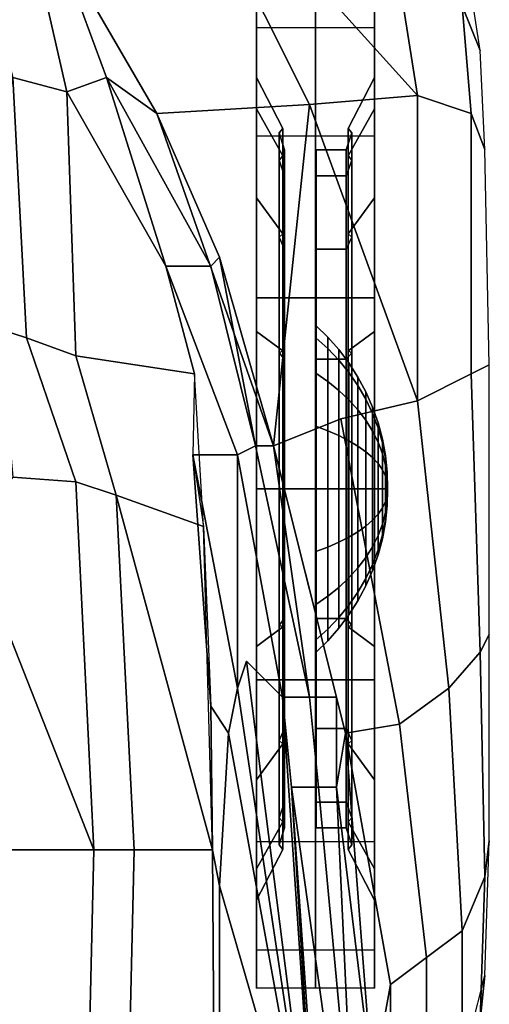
# Model space of a CAD drawing. Header units: inches. Extents: x -65076 to -46572, y -27630 to -20330.
# Tile 17 of 19: x -54393 to -53947, y -23441 to -22504. Entities that reach past the tile are written whole.
import ezdxf

# ---------------------------------------------------------------- set-up
doc = ezdxf.new("R2010")
doc.units = ezdxf.units.IN
doc.header["$MEASUREMENT"] = 0
doc.linetypes.add('ACAD_ISO07W100', pattern=[3, 0, -3])
doc.layers.get('0').update_dxf_attribs({"true_color": 0xc2ced6})
doc.layers.add('VOITURE', color=174, linetype='Continuous')

# ---------------------------------------------------------------- blocks, each defined once
blk = doc.blocks.new('F6')
at = {"linetype": 'Continuous'}
for points in [[(30.319, 95.208, -14.942), (30.819, 93.958, -16.192), (30.319, 97.208, -20.942), (29.569, 98.208, -18.442)], [(17.819, 93.208, -1.192), (19.319, 92.808, -1.992), (18.319, 97.208, -5.892), (16.619, 97.708, -5.192)], [(26.069, 92.458, -6.192), (29.069, 92.708, -8.442), (24.569, 97.708, -10.942), (23.569, 97.458, -9.442)], [(29.069, 92.708, -8.442), (28.319, 97.458, -12.692), (24.569, 97.708, -10.942)], [(21.819, 92.208, -4.442), (26.069, 92.458, -6.192), (23.569, 97.458, -9.442), (19.069, 96.958, -9.192)], [(29.069, 92.708, -8.442), (30.569, 92.208, -10.442), (30.319, 95.208, -14.942), (28.319, 97.458, -12.692)], [(19.319, 92.808, -1.992), (20.419, 93.208, -4.392), (19.319, 96.208, -7.192), (18.319, 97.208, -5.892)], [(20.419, 93.208, -4.392), (21.819, 92.208, -4.442), (19.069, 96.958, -9.192), (19.319, 96.208, -7.192)], [(26.235, 95.645, -23.022), (24.59, 95.655, -23.022), (24.59, 94.597, -17.703), (26.235, 94.588, -17.707)], [(24.59, 95.655, -23.022), (24.59, 93.21, -23.022), (24.59, 92.338, -18.639), (24.59, 94.597, -17.703)], [(26.235, 94.588, -28.336), (24.59, 94.597, -28.34), (24.59, 95.655, -23.022), (26.235, 95.645, -23.022)], [(24.59, 94.597, -28.34), (24.59, 92.338, -27.405), (24.59, 93.21, -23.022), (24.59, 95.655, -23.022)], [(27.879, 95.655, -23.022), (26.235, 95.645, -23.022), (26.235, 94.588, -17.707), (27.879, 94.597, -17.703)], [(27.879, 94.597, -28.34), (26.235, 94.588, -28.336), (26.235, 95.645, -23.022), (27.879, 95.655, -23.022)], [(27.879, 93.21, -23.022), (27.879, 95.655, -23.022), (27.879, 94.597, -17.703), (27.879, 92.338, -18.639)], [(27.879, 92.338, -27.405), (27.879, 94.597, -28.34), (27.879, 95.655, -23.022), (27.879, 93.21, -23.022)], [(30.569, 92.208, -10.442), (30.944, 91.208, -12.442), (30.819, 93.958, -16.192), (30.319, 95.208, -14.942)], [(26.235, 94.588, -17.707), (24.59, 94.597, -17.703), (24.59, 91.585, -13.194), (26.235, 91.577, -13.201)], [(24.59, 94.597, -17.703), (24.59, 92.338, -18.639), (24.59, 89.856, -14.923), (24.59, 91.585, -13.194)], [(26.235, 91.577, -32.842), (24.59, 91.585, -32.849), (24.59, 94.597, -28.34), (26.235, 94.588, -28.336)], [(24.59, 91.585, -32.849), (24.59, 89.856, -31.12), (24.59, 92.338, -27.405), (24.59, 94.597, -28.34)], [(27.879, 94.597, -17.703), (26.235, 94.588, -17.707), (26.235, 91.577, -13.201), (27.879, 91.585, -13.194)], [(27.879, 91.585, -32.849), (26.235, 91.577, -32.842), (26.235, 94.588, -28.336), (27.879, 94.597, -28.34)], [(27.879, 92.338, -18.639), (27.879, 94.597, -17.703), (27.879, 91.585, -13.194), (27.879, 89.856, -14.923)], [(27.879, 89.856, -31.12), (27.879, 91.585, -32.849), (27.879, 94.597, -28.34), (27.879, 92.338, -27.405)], [(16.819, 88.833, 3.933), (17.444, 86.208, 7.058), (18.194, 85.958, 6.558), (17.819, 93.208, -1.192)], [(17.819, 93.208, -1.192), (18.194, 85.958, 6.558), (19.569, 85.458, 6.058), (19.319, 92.808, -1.992)], [(19.319, 92.808, -1.992), (22.069, 87.958, 2.058), (20.419, 93.208, -4.392)], [(23.319, 87.958, -0.192), (23.569, 88.208, -3.092), (21.819, 92.208, -4.442), (20.419, 93.208, -4.392)], [(22.069, 87.958, 2.058), (23.319, 87.958, -0.192), (20.419, 93.208, -4.392)], [(19.319, 92.808, -1.992), (19.569, 85.458, 6.058), (22.869, 84.958, 4.808), (22.069, 87.958, 2.058)], [(29.069, 84.208, -4.442), (29.069, 92.708, -8.442), (26.069, 92.458, -6.192)], [(29.069, 84.208, -4.442), (30.569, 84.958, -6.442), (30.569, 92.208, -10.442), (29.069, 92.708, -8.442)], [(25.069, 82.958, -2.192), (26.069, 92.458, -6.192), (21.819, 92.208, -4.442)], [(25.069, 82.958, -2.192), (26.944, 83.708, -2.942), (29.069, 84.208, -4.442), (26.069, 92.458, -6.192)], [(23.569, 88.208, -3.092), (25.069, 82.958, -2.192), (21.819, 92.208, -4.442)], [(30.569, 84.958, -6.442), (31.069, 85.208, -9.442), (30.944, 91.208, -12.442), (30.569, 92.208, -10.442)], [(26.235, 91.577, -13.201), (24.59, 91.585, -13.194), (24.59, 87.076, -10.181), (26.235, 87.072, -10.191)], [(24.59, 91.585, -13.194), (24.59, 89.856, -14.923), (24.59, 86.14, -12.44), (24.59, 87.076, -10.181)], [(26.235, 87.072, -35.852), (24.59, 87.076, -35.862), (24.59, 91.585, -32.849), (26.235, 91.577, -32.842)], [(24.59, 87.076, -35.862), (24.59, 86.14, -33.603), (24.59, 89.856, -31.12), (24.59, 91.585, -32.849)], [(25.327, 91.793, -23.022), (25.221, 91.665, -23.022), (25.221, 90.911, -19.23), (25.327, 91.029, -19.181)], [(25.327, 91.029, -26.862), (25.221, 90.911, -26.813), (25.221, 91.665, -23.022), (25.327, 91.793, -23.022)], [(25.221, 91.665, -23.022), (25.377, 91.195, -23.022), (25.377, 90.476, -19.41), (25.221, 90.911, -19.23)], [(25.221, 90.911, -26.813), (25.377, 90.476, -26.633), (25.377, 91.195, -23.022), (25.221, 91.665, -23.022)], [(27.879, 91.585, -13.194), (26.235, 91.577, -13.201), (26.235, 87.072, -10.191), (27.879, 87.076, -10.181)], [(27.879, 87.076, -35.862), (26.235, 87.072, -35.852), (26.235, 91.577, -32.842), (27.879, 91.585, -32.849)], [(27.092, 91.195, -23.022), (27.249, 91.665, -23.022), (27.249, 90.911, -19.23), (27.092, 90.476, -19.41)], [(27.092, 90.476, -26.633), (27.249, 90.911, -26.813), (27.249, 91.665, -23.022), (27.092, 91.195, -23.022)], [(27.249, 91.665, -23.022), (27.142, 91.793, -23.022), (27.142, 91.029, -19.181), (27.249, 90.911, -19.23)], [(27.249, 90.911, -26.813), (27.142, 91.029, -26.862), (27.142, 91.793, -23.022), (27.249, 91.665, -23.022)], [(27.879, 89.856, -14.923), (27.879, 91.585, -13.194), (27.879, 87.076, -10.181), (27.879, 86.14, -12.44)], [(27.879, 86.14, -33.603), (27.879, 87.076, -35.862), (27.879, 91.585, -32.849), (27.879, 89.856, -31.12)], [(25.327, 91.029, -19.181), (25.221, 90.911, -19.23), (25.221, 88.763, -16.015), (25.327, 88.854, -15.925)], [(25.327, 88.854, -30.118), (25.221, 88.763, -30.028), (25.221, 90.911, -26.813), (25.327, 91.029, -26.862)], [(26.245, 86.309, -23.022), (26.255, 91.195, -23.022), (26.255, 90.476, -19.41), (26.245, 85.963, -21.28)], [(26.245, 85.963, -24.764), (26.255, 90.476, -26.633), (26.255, 91.195, -23.022), (26.245, 86.309, -23.022)], [(26.255, 91.195, -23.022), (27.092, 91.195, -23.022), (27.092, 90.476, -19.41), (26.255, 90.476, -19.41)], [(26.255, 90.476, -26.633), (27.092, 90.476, -26.633), (27.092, 91.195, -23.022), (26.255, 91.195, -23.022)], [(27.249, 90.911, -19.23), (27.142, 91.029, -19.181), (27.142, 88.854, -15.925), (27.249, 88.763, -16.015)], [(27.249, 88.763, -30.028), (27.142, 88.854, -30.118), (27.142, 91.029, -26.862), (27.249, 90.911, -26.813)], [(25.221, 90.911, -19.23), (25.377, 90.476, -19.41), (25.377, 88.431, -16.348), (25.221, 88.763, -16.015)], [(25.221, 88.763, -30.028), (25.377, 88.431, -29.695), (25.377, 90.476, -26.633), (25.221, 90.911, -26.813)], [(27.092, 90.476, -19.41), (27.249, 90.911, -19.23), (27.249, 88.763, -16.015), (27.092, 88.431, -16.348)], [(27.092, 88.431, -29.695), (27.249, 88.763, -30.028), (27.249, 90.911, -26.813), (27.092, 90.476, -26.633)], [(26.245, 85.963, -21.28), (26.255, 90.476, -19.41), (26.255, 88.431, -16.348), (26.245, 84.976, -19.803)], [(26.245, 84.976, -26.24), (26.255, 88.431, -29.695), (26.255, 90.476, -26.633), (26.245, 85.963, -24.764)], [(26.255, 90.476, -19.41), (27.092, 90.476, -19.41), (27.092, 88.431, -16.348), (26.255, 88.431, -16.348)], [(26.255, 88.431, -29.695), (27.092, 88.431, -29.695), (27.092, 90.476, -26.633), (26.255, 90.476, -26.633)], [(25.327, 88.854, -15.925), (25.221, 88.763, -16.015), (25.221, 85.549, -13.867), (25.327, 85.598, -13.749)], [(25.327, 85.598, -32.294), (25.221, 85.549, -32.176), (25.221, 88.763, -30.028), (25.327, 88.854, -30.118)], [(27.249, 88.763, -16.015), (27.142, 88.854, -15.925), (27.142, 85.598, -13.749), (27.249, 85.549, -13.867)], [(27.249, 85.549, -32.176), (27.142, 85.598, -32.294), (27.142, 88.854, -30.118), (27.249, 88.763, -30.028)], [(25.221, 88.763, -16.015), (25.377, 88.431, -16.348), (25.377, 85.369, -14.302), (25.221, 85.549, -13.867)], [(25.221, 85.549, -32.176), (25.377, 85.369, -31.741), (25.377, 88.431, -29.695), (25.221, 88.763, -30.028)], [(27.092, 88.431, -16.348), (27.249, 88.763, -16.015), (27.249, 85.549, -13.867), (27.092, 85.369, -14.302)], [(27.092, 85.369, -31.741), (27.249, 85.549, -32.176), (27.249, 88.763, -30.028), (27.092, 88.431, -29.695)], [(26.245, 84.976, -19.803), (26.255, 88.431, -16.348), (26.255, 85.369, -14.302), (26.245, 83.499, -18.816)], [(26.245, 83.499, -27.227), (26.255, 85.369, -31.741), (26.255, 88.431, -29.695), (26.245, 84.976, -26.24)], [(26.255, 88.431, -16.348), (27.092, 88.431, -16.348), (27.092, 85.369, -14.302), (26.255, 85.369, -14.302)], [(26.255, 85.369, -31.741), (27.092, 85.369, -31.741), (27.092, 88.431, -29.695), (26.255, 88.431, -29.695)], [(24.569, 82.958, -1.192), (23.569, 88.208, -3.092), (23.319, 87.958, -0.192)], [(24.569, 82.958, -1.192), (25.069, 82.958, -2.192), (23.569, 88.208, -3.092)], [(24.069, 82.708, 2.308), (24.569, 82.958, -1.192), (23.319, 87.958, -0.192), (22.069, 87.958, 2.058)], [(22.819, 82.708, 6.308), (24.069, 82.708, 2.308), (22.069, 87.958, 2.058), (22.869, 84.958, 4.808)], [(26.235, 87.072, -10.191), (24.59, 87.076, -10.181), (24.59, 81.757, -9.123), (26.235, 81.757, -9.134)], [(24.59, 87.076, -10.181), (24.59, 86.14, -12.44), (24.59, 81.757, -11.568), (24.59, 81.757, -9.123)], [(26.235, 81.757, -36.909), (24.59, 81.757, -36.92), (24.59, 87.076, -35.862), (26.235, 87.072, -35.852)], [(24.59, 81.757, -36.92), (24.59, 81.757, -34.475), (24.59, 86.14, -33.603), (24.59, 87.076, -35.862)], [(27.879, 87.076, -10.181), (26.235, 87.072, -10.191), (26.235, 81.757, -9.134), (27.879, 81.757, -9.123)], [(27.879, 81.757, -36.92), (26.235, 81.757, -36.909), (26.235, 87.072, -35.852), (27.879, 87.076, -35.862)], [(27.879, 86.14, -12.44), (27.879, 87.076, -10.181), (27.879, 81.757, -9.123), (27.879, 81.757, -11.568)], [(27.879, 81.757, -34.475), (27.879, 81.757, -36.92), (27.879, 87.076, -35.862), (27.879, 86.14, -33.603)], [(17.444, 86.208, 7.058), (17.819, 82.083, 12.808), (19.569, 81.958, 11.558), (18.194, 85.958, 6.558)], [(18.194, 85.958, 6.558), (19.569, 81.958, 11.558), (20.694, 81.583, 10.683), (19.569, 85.458, 6.058)], [(25.327, 85.598, -13.749), (25.221, 85.549, -13.867), (25.221, 81.757, -13.113), (25.327, 81.757, -12.985)], [(25.327, 81.757, -33.058), (25.221, 81.757, -32.93), (25.221, 85.549, -32.176), (25.327, 85.598, -32.294)], [(25.221, 85.549, -13.867), (25.377, 85.369, -14.302), (25.377, 81.757, -13.584), (25.221, 81.757, -13.113)], [(25.221, 81.757, -32.93), (25.377, 81.757, -32.459), (25.377, 85.369, -31.741), (25.221, 85.549, -32.176)], [(27.092, 85.369, -14.302), (27.249, 85.549, -13.867), (27.249, 81.757, -13.113), (27.092, 81.757, -13.584)], [(27.092, 81.757, -32.459), (27.249, 81.757, -32.93), (27.249, 85.549, -32.176), (27.092, 85.369, -31.741)], [(27.249, 85.549, -13.867), (27.142, 85.598, -13.749), (27.142, 81.757, -12.985), (27.249, 81.757, -13.113)], [(27.249, 81.757, -32.93), (27.142, 81.757, -33.058), (27.142, 85.598, -32.294), (27.249, 85.549, -32.176)], [(19.569, 85.458, 6.058), (20.694, 81.583, 10.683), (23.119, 80.708, 7.608), (22.869, 84.958, 4.808)], [(26.245, 83.499, -18.816), (26.255, 85.369, -14.302), (26.255, 81.757, -13.584), (26.245, 81.757, -18.469)], [(26.245, 81.757, -27.574), (26.255, 81.757, -32.459), (26.255, 85.369, -31.741), (26.245, 83.499, -27.227)], [(26.255, 85.369, -14.302), (27.092, 85.369, -14.302), (27.092, 81.757, -13.584), (26.255, 81.757, -13.584)], [(26.255, 81.757, -32.459), (27.092, 81.757, -32.459), (27.092, 85.369, -31.741), (26.255, 85.369, -31.741)], [(30.819, 77.208, -7.192), (31.069, 77.708, -9.442), (31.069, 85.208, -9.442), (30.569, 84.958, -6.442)], [(29.944, 76.208, -5.942), (30.819, 77.208, -7.192), (30.569, 84.958, -6.442), (29.069, 84.208, -4.442)], [(28.569, 75.208, -4.942), (29.944, 76.208, -5.942), (29.069, 84.208, -4.442), (26.944, 83.708, -2.942)], [(27.069, 74.958, -4.192), (28.569, 75.208, -4.942), (26.944, 83.708, -2.942), (25.069, 82.958, -2.192)], [(25.319, 75.958, 3.058), (26.069, 75.958, -0.192), (24.569, 82.958, -1.192), (24.069, 82.708, 2.308)], [(26.069, 75.958, -0.192), (25.069, 82.958, -2.192), (24.569, 82.958, -1.192)], [(26.069, 75.958, -0.192), (26.819, 75.958, -1.192), (25.069, 82.958, -2.192)], [(26.819, 75.958, -1.192), (27.069, 74.958, -4.192), (25.069, 82.958, -2.192)], [(24.069, 76.208, 7.808), (24.069, 82.708, 2.308), (22.819, 82.708, 6.308)], [(23.319, 75.708, 10.908), (22.819, 82.708, 6.308), (23.119, 80.708, 7.608)], [(23.319, 75.708, 10.908), (23.819, 74.958, 9.558), (24.069, 76.208, 7.808), (22.819, 82.708, 6.308)], [(24.069, 76.208, 7.808), (24.319, 76.958, 5.308), (25.319, 75.958, 3.058), (24.069, 82.708, 2.308)], [(19.569, 81.958, 11.558), (17.819, 82.083, 12.808), (16.569, 80.583, 14.058), (20.069, 71.708, 16.308)], [(20.694, 81.583, 10.683), (19.569, 81.958, 11.558), (20.069, 71.708, 16.308), (21.194, 71.708, 15.683)], [(26.235, 81.757, -9.134), (24.59, 81.757, -9.123), (24.59, 76.438, -10.181), (26.235, 76.442, -10.191)], [(24.59, 81.757, -9.123), (24.59, 81.757, -11.568), (24.59, 77.374, -12.44), (24.59, 76.438, -10.181)], [(26.235, 76.442, -35.852), (24.59, 76.438, -35.862), (24.59, 81.757, -36.92), (26.235, 81.757, -36.909)], [(24.59, 76.438, -35.862), (24.59, 77.374, -33.603), (24.59, 81.757, -34.475), (24.59, 81.757, -36.92)], [(25.327, 81.757, -12.985), (25.221, 81.757, -13.113), (25.221, 77.965, -13.867), (25.327, 77.916, -13.749)], [(25.221, 81.757, -13.113), (25.377, 81.757, -13.584), (25.377, 78.145, -14.302), (25.221, 77.965, -13.867)], [(25.327, 77.916, -32.294), (25.221, 77.965, -32.176), (25.221, 81.757, -32.93), (25.327, 81.757, -33.058)], [(25.221, 77.965, -32.176), (25.377, 78.145, -31.741), (25.377, 81.757, -32.459), (25.221, 81.757, -32.93)], [(27.879, 81.757, -9.123), (26.235, 81.757, -9.134), (26.235, 76.442, -10.191), (27.879, 76.438, -10.181)], [(27.879, 76.438, -35.862), (26.235, 76.442, -35.852), (26.235, 81.757, -36.909), (27.879, 81.757, -36.92)], [(26.245, 81.757, -18.469), (26.255, 81.757, -13.584), (26.255, 78.145, -14.302), (26.245, 80.015, -18.816)], [(26.245, 80.015, -27.227), (26.255, 78.145, -31.741), (26.255, 81.757, -32.459), (26.245, 81.757, -27.574)], [(26.255, 81.757, -13.584), (27.092, 81.757, -13.584), (27.092, 78.145, -14.302), (26.255, 78.145, -14.302)], [(26.255, 78.145, -31.741), (27.092, 78.145, -31.741), (27.092, 81.757, -32.459), (26.255, 81.757, -32.459)], [(27.092, 81.757, -13.584), (27.249, 81.757, -13.113), (27.249, 77.965, -13.867), (27.092, 78.145, -14.302)], [(27.092, 78.145, -31.741), (27.249, 77.965, -32.176), (27.249, 81.757, -32.93), (27.092, 81.757, -32.459)], [(27.249, 81.757, -13.113), (27.142, 81.757, -12.985), (27.142, 77.916, -13.749), (27.249, 77.965, -13.867)], [(27.249, 77.965, -32.176), (27.142, 77.916, -32.294), (27.142, 81.757, -33.058), (27.249, 81.757, -32.93)], [(27.879, 81.757, -11.568), (27.879, 81.757, -9.123), (27.879, 76.438, -10.181), (27.879, 77.374, -12.44)], [(27.879, 77.374, -33.603), (27.879, 76.438, -35.862), (27.879, 81.757, -36.92), (27.879, 81.757, -34.475)], [(20.694, 81.583, 10.683), (23.369, 71.708, 13.308), (23.119, 80.708, 7.608)], [(20.694, 81.583, 10.683), (21.194, 71.708, 15.683), (23.369, 71.708, 13.308)], [(11.819, 79.958, 16.058), (12.819, 71.708, 19.433), (20.069, 71.708, 16.308), (16.569, 80.583, 14.058)], [(26.245, 80.015, -18.816), (26.255, 78.145, -14.302), (26.255, 75.084, -16.348), (26.245, 78.538, -19.803)], [(26.245, 78.538, -26.24), (26.255, 75.084, -29.695), (26.255, 78.145, -31.741), (26.245, 80.015, -27.227)], [(26.245, 78.538, -19.803), (26.255, 75.084, -16.348), (26.255, 73.038, -19.41), (26.245, 77.551, -21.28)], [(26.245, 77.551, -24.764), (26.255, 73.038, -26.633), (26.255, 75.084, -29.695), (26.245, 78.538, -26.24)], [(25.221, 77.965, -13.867), (25.377, 78.145, -14.302), (25.377, 75.084, -16.348), (25.221, 74.751, -16.015)], [(25.221, 74.751, -30.028), (25.377, 75.084, -29.695), (25.377, 78.145, -31.741), (25.221, 77.965, -32.176)], [(26.255, 78.145, -14.302), (27.092, 78.145, -14.302), (27.092, 75.084, -16.348), (26.255, 75.084, -16.348)], [(26.255, 75.084, -29.695), (27.092, 75.084, -29.695), (27.092, 78.145, -31.741), (26.255, 78.145, -31.741)], [(27.092, 78.145, -14.302), (27.249, 77.965, -13.867), (27.249, 74.751, -16.015), (27.092, 75.084, -16.348)], [(27.092, 75.084, -29.695), (27.249, 74.751, -30.028), (27.249, 77.965, -32.176), (27.092, 78.145, -31.741)], [(25.327, 77.916, -13.749), (25.221, 77.965, -13.867), (25.221, 74.751, -16.015), (25.327, 74.66, -15.925)], [(25.327, 74.66, -30.118), (25.221, 74.751, -30.028), (25.221, 77.965, -32.176), (25.327, 77.916, -32.294)], [(27.249, 77.965, -13.867), (27.142, 77.916, -13.749), (27.142, 74.66, -15.925), (27.249, 74.751, -16.015)], [(27.249, 74.751, -30.028), (27.142, 74.66, -30.118), (27.142, 77.916, -32.294), (27.249, 77.965, -32.176)], [(30.944, 70.958, -10.942), (31.069, 71.958, -12.192), (31.069, 77.708, -9.442), (30.819, 77.208, -7.192)], [(24.59, 76.438, -10.181), (24.59, 77.374, -12.44), (24.59, 73.658, -14.923), (24.59, 71.93, -13.194)], [(24.59, 71.93, -32.849), (24.59, 73.658, -31.12), (24.59, 77.374, -33.603), (24.59, 76.438, -35.862)], [(26.245, 77.551, -21.28), (26.255, 73.038, -19.41), (26.255, 72.319, -23.022), (26.245, 77.205, -23.022)], [(26.245, 77.205, -23.022), (26.255, 72.319, -23.022), (26.255, 73.038, -26.633), (26.245, 77.551, -24.764)], [(27.879, 77.374, -12.44), (27.879, 76.438, -10.181), (27.879, 71.93, -13.194), (27.879, 73.658, -14.923)], [(27.879, 73.658, -31.12), (27.879, 71.93, -32.849), (27.879, 76.438, -35.862), (27.879, 77.374, -33.603)], [(30.319, 69.458, -9.942), (30.944, 70.958, -10.942), (30.819, 77.208, -7.192), (29.944, 76.208, -5.942)], [(26.319, 61.165, 8.115), (24.319, 76.958, 5.308), (24.069, 76.208, 7.808)], [(26.319, 61.165, 8.115), (25.319, 75.958, 3.058), (24.319, 76.958, 5.308)], [(26.319, 61.165, 8.115), (24.069, 76.208, 7.808), (23.819, 74.958, 9.558)], [(26.235, 76.442, -10.191), (24.59, 76.438, -10.181), (24.59, 71.93, -13.194), (26.235, 71.937, -13.201)], [(26.235, 71.937, -32.842), (24.59, 71.93, -32.849), (24.59, 76.438, -35.862), (26.235, 76.442, -35.852)], [(27.879, 76.438, -10.181), (26.235, 76.442, -10.191), (26.235, 71.937, -13.201), (27.879, 71.93, -13.194)], [(27.879, 71.93, -32.849), (26.235, 71.937, -32.842), (26.235, 76.442, -35.852), (27.879, 76.438, -35.862)], [(29.319, 68.708, -8.942), (30.319, 69.458, -9.942), (29.944, 76.208, -5.942), (28.569, 75.208, -4.942)], [(26.319, 61.165, 8.115), (25.569, 73.458, 1.308), (25.319, 75.958, 3.058)], [(25.319, 75.958, 3.058), (25.569, 73.458, 1.308), (26.319, 73.458, 0.058), (26.069, 75.958, -0.192)], [(26.319, 73.458, 0.058), (26.819, 73.458, -1.192), (26.819, 75.958, -1.192), (26.069, 75.958, -0.192)], [(26.819, 73.458, -1.192), (27.069, 74.958, -4.192), (26.819, 75.958, -1.192)], [(23.369, 71.708, 13.308), (23.319, 75.708, 10.908), (23.369, 71.708, 13.308)], [(23.369, 71.708, 13.308), (23.569, 70.708, 12.308), (23.819, 74.958, 9.558), (23.319, 75.708, 10.908)], [(28.319, 67.958, -8.942), (29.319, 68.708, -8.942), (28.569, 75.208, -4.942), (27.069, 74.958, -4.192)], [(26.319, 61.165, 8.115), (23.819, 74.958, 9.558), (23.569, 70.708, 12.308)], [(25.221, 74.751, -16.015), (25.377, 75.084, -16.348), (25.377, 73.038, -19.41), (25.221, 72.603, -19.23)], [(25.221, 72.603, -26.813), (25.377, 73.038, -26.633), (25.377, 75.084, -29.695), (25.221, 74.751, -30.028)], [(26.255, 75.084, -16.348), (27.092, 75.084, -16.348), (27.092, 73.038, -19.41), (26.255, 73.038, -19.41)], [(26.255, 73.038, -26.633), (27.092, 73.038, -26.633), (27.092, 75.084, -29.695), (26.255, 75.084, -29.695)], [(27.819, 65.208, -0.692), (27.069, 74.958, -4.192), (26.819, 73.458, -1.192)], [(27.819, 65.208, -0.692), (28.319, 67.958, -8.942), (27.069, 74.958, -4.192)], [(27.092, 75.084, -16.348), (27.249, 74.751, -16.015), (27.249, 72.603, -19.23), (27.092, 73.038, -19.41)], [(27.092, 73.038, -26.633), (27.249, 72.603, -26.813), (27.249, 74.751, -30.028), (27.092, 75.084, -29.695)], [(25.327, 74.66, -15.925), (25.221, 74.751, -16.015), (25.221, 72.603, -19.23), (25.327, 72.485, -19.181)], [(25.327, 72.485, -26.862), (25.221, 72.603, -26.813), (25.221, 74.751, -30.028), (25.327, 74.66, -30.118)], [(27.249, 74.751, -16.015), (27.142, 74.66, -15.925), (27.142, 72.485, -19.181), (27.249, 72.603, -19.23)], [(27.249, 72.603, -26.813), (27.142, 72.485, -26.862), (27.142, 74.66, -30.118), (27.249, 74.751, -30.028)], [(24.59, 71.93, -13.194), (24.59, 73.658, -14.923), (24.59, 71.176, -18.639), (24.59, 68.917, -17.703)], [(24.59, 68.917, -28.34), (24.59, 71.176, -27.405), (24.59, 73.658, -31.12), (24.59, 71.93, -32.849)], [(27.879, 73.658, -14.923), (27.879, 71.93, -13.194), (27.879, 68.917, -17.703), (27.879, 71.176, -18.639)], [(27.879, 71.176, -27.405), (27.879, 68.917, -28.34), (27.879, 71.93, -32.849), (27.879, 73.658, -31.12)], [(26.319, 61.165, 8.115), (26.319, 62.708, 1.558), (25.569, 73.458, 1.308)], [(27.069, 62.708, 1.308), (27.319, 62.708, 0.558), (26.319, 73.458, 0.058), (25.569, 73.458, 1.308)], [(26.319, 62.708, 1.558), (27.069, 62.708, 1.308), (25.569, 73.458, 1.308)], [(27.319, 62.708, 0.558), (26.819, 73.458, -1.192), (26.319, 73.458, 0.058)], [(27.319, 62.708, 0.558), (28.069, 62.708, -0.442), (27.819, 65.208, -0.692), (26.819, 73.458, -1.192)], [(25.221, 72.603, -19.23), (25.377, 73.038, -19.41), (25.377, 72.319, -23.022), (25.221, 71.849, -23.022)], [(25.221, 71.849, -23.022), (25.377, 72.319, -23.022), (25.377, 73.038, -26.633), (25.221, 72.603, -26.813)], [(26.255, 73.038, -19.41), (27.092, 73.038, -19.41), (27.092, 72.319, -23.022), (26.255, 72.319, -23.022)], [(26.255, 72.319, -23.022), (27.092, 72.319, -23.022), (27.092, 73.038, -26.633), (26.255, 73.038, -26.633)], [(27.092, 73.038, -19.41), (27.249, 72.603, -19.23), (27.249, 71.849, -23.022), (27.092, 72.319, -23.022)], [(27.092, 72.319, -23.022), (27.249, 71.849, -23.022), (27.249, 72.603, -26.813), (27.092, 73.038, -26.633)], [(25.327, 72.485, -19.181), (25.221, 72.603, -19.23), (25.221, 71.849, -23.022), (25.327, 71.721, -23.022)], [(25.327, 71.721, -23.022), (25.221, 71.849, -23.022), (25.221, 72.603, -26.813), (25.327, 72.485, -26.862)], [(27.249, 72.603, -19.23), (27.142, 72.485, -19.181), (27.142, 71.721, -23.022), (27.249, 71.849, -23.022)], [(27.249, 71.849, -23.022), (27.142, 71.721, -23.022), (27.142, 72.485, -26.862), (27.249, 72.603, -26.813)], [(26.235, 71.937, -13.201), (24.59, 71.93, -13.194), (24.59, 68.917, -17.703), (26.235, 68.926, -17.707)], [(26.235, 68.926, -28.336), (24.59, 68.917, -28.34), (24.59, 71.93, -32.849), (26.235, 71.937, -32.842)], [(27.879, 71.93, -13.194), (26.235, 71.937, -13.201), (26.235, 68.926, -17.707), (27.879, 68.917, -17.703)], [(27.879, 68.917, -28.34), (26.235, 68.926, -28.336), (26.235, 71.937, -32.842), (27.879, 71.93, -32.849)], [(30.819, 66.958, -17.317), (30.944, 68.208, -17.692), (31.069, 71.958, -12.192), (30.944, 70.958, -10.942)], [(20.069, 71.708, 16.308), (12.819, 71.708, 19.433), (13.819, 60.958, 22.183), (19.819, 60.958, 19.058)], [(21.194, 71.708, 15.683), (20.069, 71.708, 16.308), (19.819, 60.958, 19.058), (20.944, 60.958, 18.433)], [(23.369, 71.708, 13.308), (21.194, 71.708, 15.683), (20.944, 60.958, 18.433), (23.444, 60.958, 16.308)], [(23.407, 66.333, 14.808), (23.569, 65.208, 14.308), (23.569, 70.708, 12.308), (23.369, 71.708, 13.308)], [(24.59, 68.917, -17.703), (24.59, 71.176, -18.639), (24.59, 70.304, -23.022), (24.59, 67.859, -23.022)], [(24.59, 67.859, -23.022), (24.59, 70.304, -23.022), (24.59, 71.176, -27.405), (24.59, 68.917, -28.34)], [(27.879, 71.176, -18.639), (27.879, 68.917, -17.703), (27.879, 67.859, -23.022), (27.879, 70.304, -23.022)], [(27.879, 70.304, -23.022), (27.879, 67.859, -23.022), (27.879, 68.917, -28.34), (27.879, 71.176, -27.405)], [(30.319, 65.458, -16.942), (30.819, 66.958, -17.317), (30.944, 70.958, -10.942), (30.319, 69.458, -9.942)], [(26.319, 61.165, 8.115), (23.569, 70.708, 12.308), (23.569, 65.208, 14.308)], [(29.319, 64.708, -16.442), (30.319, 65.458, -16.942), (30.319, 69.458, -9.942), (29.319, 68.708, -8.942)], [(26.235, 68.926, -17.707), (24.59, 68.917, -17.703), (24.59, 67.859, -23.022), (26.235, 67.869, -23.022)], [(26.235, 67.869, -23.022), (24.59, 67.859, -23.022), (24.59, 68.917, -28.34), (26.235, 68.926, -28.336)], [(27.879, 68.917, -17.703), (26.235, 68.926, -17.707), (26.235, 67.869, -23.022), (27.879, 67.859, -23.022)], [(27.879, 67.859, -23.022), (26.235, 67.869, -23.022), (26.235, 68.926, -28.336), (27.879, 68.917, -28.34)], [(28.319, 63.458, -15.692), (29.319, 64.708, -16.442), (29.319, 68.708, -8.942), (28.319, 67.958, -8.942)], [(30.319, 64.708, -22.442), (30.569, 66.708, -22.692), (30.944, 68.208, -17.692), (30.819, 66.958, -17.317)], [(27.819, 65.208, -0.692), (28.319, 65.208, -4.692), (28.319, 65.458, -12.442), (28.319, 67.958, -8.942)]]:
    blk.add_3dface(points, dxfattribs=at)
at = {"color": 7, "linetype": 'Continuous'}
for points in [[(24.59, 93.21, -23.022), (25.327, 91.793, -23.022), (25.327, 91.029, -19.181), (24.59, 92.338, -18.639)], [(24.59, 92.338, -27.405), (25.327, 91.029, -26.862), (25.327, 91.793, -23.022), (24.59, 93.21, -23.022)], [(27.142, 91.793, -23.022), (27.879, 93.21, -23.022), (27.879, 92.338, -18.639), (27.142, 91.029, -19.181)], [(27.142, 91.029, -26.862), (27.879, 92.338, -27.405), (27.879, 93.21, -23.022), (27.142, 91.793, -23.022)], [(24.59, 92.338, -18.639), (25.327, 91.029, -19.181), (25.327, 88.854, -15.925), (24.59, 89.856, -14.923)], [(24.59, 89.856, -31.12), (25.327, 88.854, -30.118), (25.327, 91.029, -26.862), (24.59, 92.338, -27.405)], [(27.142, 91.029, -19.181), (27.879, 92.338, -18.639), (27.879, 89.856, -14.923), (27.142, 88.854, -15.925)], [(27.142, 88.854, -30.118), (27.879, 89.856, -31.12), (27.879, 92.338, -27.405), (27.142, 91.029, -26.862)], [(24.59, 89.856, -14.923), (25.327, 88.854, -15.925), (25.327, 85.598, -13.749), (24.59, 86.14, -12.44)], [(24.59, 86.14, -33.603), (25.327, 85.598, -32.294), (25.327, 88.854, -30.118), (24.59, 89.856, -31.12)], [(27.142, 88.854, -15.925), (27.879, 89.856, -14.923), (27.879, 86.14, -12.44), (27.142, 85.598, -13.749)], [(27.142, 85.598, -32.294), (27.879, 86.14, -33.603), (27.879, 89.856, -31.12), (27.142, 88.854, -30.118)], [(24.59, 86.14, -12.44), (25.327, 85.598, -13.749), (25.327, 81.757, -12.985), (24.59, 81.757, -11.568)], [(24.59, 81.757, -34.475), (25.327, 81.757, -33.058), (25.327, 85.598, -32.294), (24.59, 86.14, -33.603)], [(26.578, 85.984, -23.022), (26.245, 86.309, -23.022), (26.245, 85.963, -21.28), (26.578, 85.663, -21.404)], [(26.578, 85.663, -24.639), (26.245, 85.963, -24.764), (26.245, 86.309, -23.022), (26.578, 85.984, -23.022)], [(27.142, 85.598, -13.749), (27.879, 86.14, -12.44), (27.879, 81.757, -11.568), (27.142, 81.757, -12.985)], [(27.142, 81.757, -33.058), (27.879, 81.757, -34.475), (27.879, 86.14, -33.603), (27.142, 85.598, -32.294)], [(26.578, 85.663, -21.404), (26.245, 85.963, -21.28), (26.245, 84.976, -19.803), (26.578, 84.746, -20.032)], [(26.578, 84.746, -26.011), (26.245, 84.976, -26.24), (26.245, 85.963, -24.764), (26.578, 85.663, -24.639)], [(26.885, 85.635, -23.022), (26.578, 85.984, -23.022), (26.578, 85.663, -21.404), (26.885, 85.34, -21.538)], [(26.885, 85.34, -24.505), (26.578, 85.663, -24.639), (26.578, 85.984, -23.022), (26.885, 85.635, -23.022)], [(26.885, 85.34, -21.538), (26.578, 85.663, -21.404), (26.578, 84.746, -20.032), (26.885, 84.499, -20.28)], [(26.885, 84.499, -25.763), (26.578, 84.746, -26.011), (26.578, 85.663, -24.639), (26.885, 85.34, -24.505)], [(27.165, 85.262, -23.022), (26.885, 85.635, -23.022), (26.885, 85.34, -21.538), (27.165, 84.996, -21.68)], [(27.165, 84.996, -24.363), (26.885, 85.34, -24.505), (26.885, 85.635, -23.022), (27.165, 85.262, -23.022)], [(27.165, 84.996, -21.68), (26.885, 85.34, -21.538), (26.885, 84.499, -20.28), (27.165, 84.236, -20.543)], [(27.165, 84.236, -25.5), (26.885, 84.499, -25.763), (26.885, 85.34, -24.505), (27.165, 84.996, -24.363)], [(27.415, 84.87, -23.022), (27.165, 85.262, -23.022), (27.165, 84.996, -21.68), (27.415, 84.633, -21.83)], [(27.415, 84.633, -24.213), (27.165, 84.996, -24.363), (27.165, 85.262, -23.022), (27.415, 84.87, -23.022)], [(26.578, 84.746, -20.032), (26.245, 84.976, -19.803), (26.245, 83.499, -18.816), (26.578, 83.375, -19.116)], [(26.578, 83.375, -26.927), (26.245, 83.499, -27.227), (26.245, 84.976, -26.24), (26.578, 84.746, -26.011)], [(27.415, 84.633, -21.83), (27.165, 84.996, -21.68), (27.165, 84.236, -20.543), (27.415, 83.958, -20.821)], [(27.415, 83.958, -25.223), (27.165, 84.236, -25.5), (27.165, 84.996, -24.363), (27.415, 84.633, -24.213)], [(26.885, 84.499, -20.28), (26.578, 84.746, -20.032), (26.578, 83.375, -19.116), (26.885, 83.241, -19.439)], [(26.885, 83.241, -26.604), (26.578, 83.375, -26.927), (26.578, 84.746, -26.011), (26.885, 84.499, -25.763)], [(27.635, 84.459, -23.022), (27.415, 84.87, -23.022), (27.415, 84.633, -21.83), (27.635, 84.253, -21.988)], [(27.635, 84.253, -24.056), (27.415, 84.633, -24.213), (27.415, 84.87, -23.022), (27.635, 84.459, -23.022)], [(27.165, 84.236, -20.543), (26.885, 84.499, -20.28), (26.885, 83.241, -19.439), (27.165, 83.099, -19.783)], [(27.165, 83.099, -26.26), (26.885, 83.241, -26.604), (26.885, 84.499, -25.763), (27.165, 84.236, -25.5)], [(27.635, 84.253, -21.988), (27.415, 84.633, -21.83), (27.415, 83.958, -20.821), (27.635, 83.668, -21.111)], [(27.635, 83.668, -24.932), (27.415, 83.958, -25.223), (27.415, 84.633, -24.213), (27.635, 84.253, -24.056)], [(27.822, 84.033, -23.022), (27.635, 84.459, -23.022), (27.635, 84.253, -21.988), (27.822, 83.86, -22.151)], [(27.822, 83.86, -23.892), (27.635, 84.253, -24.056), (27.635, 84.459, -23.022), (27.822, 84.033, -23.022)], [(27.415, 83.958, -20.821), (27.165, 84.236, -20.543), (27.165, 83.099, -19.783), (27.415, 82.948, -20.146)], [(27.415, 82.948, -25.897), (27.165, 83.099, -26.26), (27.165, 84.236, -25.5), (27.415, 83.958, -25.223)], [(27.822, 83.86, -22.151), (27.635, 84.253, -21.988), (27.635, 83.668, -21.111), (27.822, 83.366, -21.412)], [(27.822, 83.366, -24.631), (27.635, 83.668, -24.932), (27.635, 84.253, -24.056), (27.822, 83.86, -23.892)], [(27.635, 83.668, -21.111), (27.415, 83.958, -20.821), (27.415, 82.948, -20.146), (27.635, 82.791, -20.525)], [(27.635, 82.791, -25.518), (27.415, 82.948, -25.897), (27.415, 83.958, -25.223), (27.635, 83.668, -24.932)], [(27.975, 83.593, -23.022), (27.822, 84.033, -23.022), (27.822, 83.86, -22.151), (27.975, 83.454, -22.319)], [(27.975, 83.454, -23.724), (27.822, 83.86, -23.892), (27.822, 84.033, -23.022), (27.975, 83.593, -23.022)], [(27.822, 83.366, -21.412), (27.635, 83.668, -21.111), (27.635, 82.791, -20.525), (27.822, 82.628, -20.919)], [(27.822, 82.628, -25.124), (27.635, 82.791, -25.518), (27.635, 83.668, -24.932), (27.822, 83.366, -24.631)], [(27.975, 83.454, -22.319), (27.822, 83.86, -22.151), (27.822, 83.366, -21.412), (27.975, 83.055, -21.723)], [(27.975, 83.055, -24.32), (27.822, 83.366, -24.631), (27.822, 83.86, -23.892), (27.975, 83.454, -23.724)], [(26.578, 83.375, -19.116), (26.245, 83.499, -18.816), (26.245, 81.757, -18.469), (26.578, 81.757, -18.794)], [(26.578, 81.757, -27.249), (26.245, 81.757, -27.574), (26.245, 83.499, -27.227), (26.578, 83.375, -26.927)], [(26.885, 83.241, -19.439), (26.578, 83.375, -19.116), (26.578, 81.757, -18.794), (26.885, 81.757, -19.144)], [(26.885, 81.757, -26.899), (26.578, 81.757, -27.249), (26.578, 83.375, -26.927), (26.885, 83.241, -26.604)], [(27.975, 83.055, -21.723), (27.822, 83.366, -21.412), (27.822, 82.628, -20.919), (27.975, 82.46, -21.325)], [(27.975, 82.46, -24.718), (27.822, 82.628, -25.124), (27.822, 83.366, -24.631), (27.975, 83.055, -24.32)], [(28.095, 83.143, -23.022), (27.975, 83.593, -23.022), (27.975, 83.454, -22.319), (28.095, 83.038, -22.491)], [(28.095, 83.038, -23.552), (27.975, 83.454, -23.724), (27.975, 83.593, -23.022), (28.095, 83.143, -23.022)], [(28.095, 83.038, -22.491), (27.975, 83.454, -22.319), (27.975, 83.055, -21.723), (28.095, 82.737, -22.041)], [(28.095, 82.737, -24.002), (27.975, 83.055, -24.32), (27.975, 83.454, -23.724), (28.095, 83.038, -23.552)], [(27.165, 83.099, -19.783), (26.885, 83.241, -19.439), (26.885, 81.757, -19.144), (27.165, 81.757, -19.516)], [(27.165, 81.757, -26.527), (26.885, 81.757, -26.899), (26.885, 83.241, -26.604), (27.165, 83.099, -26.26)], [(27.415, 82.948, -20.146), (27.165, 83.099, -19.783), (27.165, 81.757, -19.516), (27.415, 81.757, -19.909)], [(27.415, 81.757, -26.134), (27.165, 81.757, -26.527), (27.165, 83.099, -26.26), (27.415, 82.948, -25.897)], [(28.095, 82.737, -22.041), (27.975, 83.055, -21.723), (27.975, 82.46, -21.325), (28.095, 82.288, -21.741)], [(28.095, 82.288, -24.302), (27.975, 82.46, -24.718), (27.975, 83.055, -24.32), (28.095, 82.737, -24.002)], [(28.179, 82.685, -23.022), (28.095, 83.143, -23.022), (28.095, 83.038, -22.491), (28.179, 82.615, -22.666)], [(28.179, 82.615, -23.377), (28.095, 83.038, -23.552), (28.095, 83.143, -23.022), (28.179, 82.685, -23.022)], [(27.635, 82.791, -20.525), (27.415, 82.948, -20.146), (27.415, 81.757, -19.909), (27.635, 81.757, -20.32)], [(27.635, 81.757, -25.724), (27.415, 81.757, -26.134), (27.415, 82.948, -25.897), (27.635, 82.791, -25.518)], [(27.822, 82.628, -20.919), (27.635, 82.791, -20.525), (27.635, 81.757, -20.32), (27.822, 81.757, -20.746)], [(27.822, 81.757, -25.297), (27.635, 81.757, -25.724), (27.635, 82.791, -25.518), (27.822, 82.628, -25.124)], [(28.179, 82.615, -22.666), (28.095, 83.038, -22.491), (28.095, 82.737, -22.041), (28.179, 82.414, -22.365)], [(28.179, 82.414, -23.678), (28.095, 82.737, -24.002), (28.095, 83.038, -23.552), (28.179, 82.615, -23.377)], [(27.975, 82.46, -21.325), (27.822, 82.628, -20.919), (27.822, 81.757, -20.746), (27.975, 81.757, -21.185)], [(27.975, 81.757, -24.858), (27.822, 81.757, -25.297), (27.822, 82.628, -25.124), (27.975, 82.46, -24.718)], [(28.179, 82.414, -22.365), (28.095, 82.737, -22.041), (28.095, 82.288, -21.741), (28.179, 82.112, -22.164)], [(28.179, 82.112, -23.879), (28.095, 82.288, -24.302), (28.095, 82.737, -24.002), (28.179, 82.414, -23.678)], [(28.229, 82.222, -23.022), (28.179, 82.685, -23.022), (28.179, 82.615, -22.666), (28.229, 82.187, -22.843)], [(28.229, 82.187, -23.2), (28.179, 82.615, -23.377), (28.179, 82.685, -23.022), (28.229, 82.222, -23.022)], [(28.229, 82.187, -22.843), (28.179, 82.615, -22.666), (28.179, 82.414, -22.365), (28.229, 82.086, -22.692)], [(28.229, 82.086, -23.351), (28.179, 82.414, -23.678), (28.179, 82.615, -23.377), (28.229, 82.187, -23.2)], [(28.095, 82.288, -21.741), (27.975, 82.46, -21.325), (27.975, 81.757, -21.185), (28.095, 81.757, -21.635)], [(28.095, 81.757, -24.408), (27.975, 81.757, -24.858), (27.975, 82.46, -24.718), (28.095, 82.288, -24.302)], [(28.179, 82.112, -22.164), (28.095, 82.288, -21.741), (28.095, 81.757, -21.635), (28.179, 81.757, -22.093)], [(28.179, 81.757, -23.95), (28.095, 81.757, -24.408), (28.095, 82.288, -24.302), (28.179, 82.112, -23.879)], [(28.229, 82.086, -22.692), (28.179, 82.414, -22.365), (28.179, 82.112, -22.164), (28.229, 81.935, -22.592)], [(28.229, 81.935, -23.452), (28.179, 82.112, -23.879), (28.179, 82.414, -23.678), (28.229, 82.086, -23.351)], [(28.229, 81.935, -22.592), (28.179, 82.112, -22.164), (28.179, 81.757, -22.093), (28.229, 81.757, -22.556)], [(28.229, 81.757, -23.487), (28.179, 81.757, -23.95), (28.179, 82.112, -23.879), (28.229, 81.935, -23.452)], [(28.242, 81.757, -23.022), (28.229, 82.222, -23.022), (28.229, 82.187, -22.843), (28.242, 81.757, -23.022)], [(28.242, 81.757, -23.022), (28.229, 82.187, -23.2), (28.229, 82.222, -23.022), (28.242, 81.757, -23.022)], [(28.242, 81.757, -23.022), (28.229, 82.187, -22.843), (28.229, 82.086, -22.692), (28.242, 81.757, -23.022)], [(28.242, 81.757, -23.022), (28.229, 82.086, -23.351), (28.229, 82.187, -23.2), (28.242, 81.757, -23.022)], [(28.242, 81.757, -23.022), (28.229, 82.086, -22.692), (28.229, 81.935, -22.592), (28.242, 81.757, -23.022)], [(28.242, 81.757, -23.022), (28.229, 81.935, -23.452), (28.229, 82.086, -23.351), (28.242, 81.757, -23.022)], [(24.59, 81.757, -11.568), (25.327, 81.757, -12.985), (25.327, 77.916, -13.749), (24.59, 77.374, -12.44)], [(24.59, 77.374, -33.603), (25.327, 77.916, -32.294), (25.327, 81.757, -33.058), (24.59, 81.757, -34.475)], [(26.578, 81.757, -18.794), (26.245, 81.757, -18.469), (26.245, 80.015, -18.816), (26.578, 80.139, -19.116)], [(26.578, 80.139, -26.927), (26.245, 80.015, -27.227), (26.245, 81.757, -27.574), (26.578, 81.757, -27.249)], [(26.885, 81.757, -19.144), (26.578, 81.757, -18.794), (26.578, 80.139, -19.116), (26.885, 80.273, -19.439)], [(26.885, 80.273, -26.604), (26.578, 80.139, -26.927), (26.578, 81.757, -27.249), (26.885, 81.757, -26.899)], [(27.165, 81.757, -19.516), (26.885, 81.757, -19.144), (26.885, 80.273, -19.439), (27.165, 80.416, -19.783)], [(27.165, 80.416, -26.26), (26.885, 80.273, -26.604), (26.885, 81.757, -26.899), (27.165, 81.757, -26.527)], [(27.142, 81.757, -12.985), (27.879, 81.757, -11.568), (27.879, 77.374, -12.44), (27.142, 77.916, -13.749)], [(27.142, 77.916, -32.294), (27.879, 77.374, -33.603), (27.879, 81.757, -34.475), (27.142, 81.757, -33.058)], [(27.415, 81.757, -19.909), (27.165, 81.757, -19.516), (27.165, 80.416, -19.783), (27.415, 80.566, -20.146)], [(27.415, 80.566, -25.897), (27.165, 80.416, -26.26), (27.165, 81.757, -26.527), (27.415, 81.757, -26.134)], [(27.635, 81.757, -20.32), (27.415, 81.757, -19.909), (27.415, 80.566, -20.146), (27.635, 80.723, -20.525)], [(27.635, 80.723, -25.518), (27.415, 80.566, -25.897), (27.415, 81.757, -26.134), (27.635, 81.757, -25.724)], [(27.822, 81.757, -20.746), (27.635, 81.757, -20.32), (27.635, 80.723, -20.525), (27.822, 80.886, -20.919)], [(27.822, 80.886, -25.124), (27.635, 80.723, -25.518), (27.635, 81.757, -25.724), (27.822, 81.757, -25.297)], [(27.975, 81.757, -21.185), (27.822, 81.757, -20.746), (27.822, 80.886, -20.919), (27.975, 81.054, -21.325)], [(27.975, 81.054, -24.718), (27.822, 80.886, -25.124), (27.822, 81.757, -25.297), (27.975, 81.757, -24.858)], [(28.095, 81.757, -21.635), (27.975, 81.757, -21.185), (27.975, 81.054, -21.325), (28.095, 81.227, -21.741)], [(28.095, 81.227, -24.302), (27.975, 81.054, -24.718), (27.975, 81.757, -24.858), (28.095, 81.757, -24.408)], [(28.179, 81.757, -22.093), (28.095, 81.757, -21.635), (28.095, 81.227, -21.741), (28.179, 81.402, -22.164)], [(28.179, 81.402, -23.879), (28.095, 81.227, -24.302), (28.095, 81.757, -24.408), (28.179, 81.757, -23.95)], [(28.229, 81.757, -22.556), (28.179, 81.757, -22.093), (28.179, 81.402, -22.164), (28.229, 81.579, -22.592)], [(28.229, 81.579, -23.452), (28.179, 81.402, -23.879), (28.179, 81.757, -23.95), (28.229, 81.757, -23.487)], [(28.242, 81.757, -23.022), (28.229, 81.935, -22.592), (28.229, 81.757, -22.556), (28.242, 81.757, -23.022)], [(28.242, 81.757, -23.022), (28.229, 81.757, -23.487), (28.229, 81.935, -23.452), (28.242, 81.757, -23.022)], [(28.242, 81.757, -23.022), (28.229, 81.327, -22.843), (28.229, 81.292, -23.022), (28.242, 81.757, -23.022)], [(28.242, 81.757, -23.022), (28.229, 81.428, -22.692), (28.229, 81.327, -22.843), (28.242, 81.757, -23.022)], [(28.242, 81.757, -23.022), (28.229, 81.579, -22.592), (28.229, 81.428, -22.692), (28.242, 81.757, -23.022)], [(28.242, 81.757, -23.022), (28.229, 81.757, -22.556), (28.229, 81.579, -22.592), (28.242, 81.757, -23.022)], [(28.242, 81.757, -23.022), (28.229, 81.579, -23.452), (28.229, 81.757, -23.487), (28.242, 81.757, -23.022)], [(28.242, 81.757, -23.022), (28.229, 81.428, -23.351), (28.229, 81.579, -23.452), (28.242, 81.757, -23.022)], [(28.242, 81.757, -23.022), (28.229, 81.327, -23.2), (28.229, 81.428, -23.351), (28.242, 81.757, -23.022)], [(28.242, 81.757, -23.022), (28.229, 81.292, -23.022), (28.229, 81.327, -23.2), (28.242, 81.757, -23.022)], [(28.229, 81.579, -22.592), (28.179, 81.402, -22.164), (28.179, 81.101, -22.365), (28.229, 81.428, -22.692)], [(28.229, 81.428, -23.351), (28.179, 81.101, -23.678), (28.179, 81.402, -23.879), (28.229, 81.579, -23.452)], [(28.229, 81.428, -22.692), (28.179, 81.101, -22.365), (28.179, 80.899, -22.666), (28.229, 81.327, -22.843)], [(28.229, 81.327, -23.2), (28.179, 80.899, -23.377), (28.179, 81.101, -23.678), (28.229, 81.428, -23.351)], [(28.095, 81.227, -21.741), (27.975, 81.054, -21.325), (27.975, 80.459, -21.723), (28.095, 80.777, -22.041)], [(28.095, 80.777, -24.002), (27.975, 80.459, -24.32), (27.975, 81.054, -24.718), (28.095, 81.227, -24.302)], [(28.179, 81.402, -22.164), (28.095, 81.227, -21.741), (28.095, 80.777, -22.041), (28.179, 81.101, -22.365)], [(28.179, 81.101, -23.678), (28.095, 80.777, -24.002), (28.095, 81.227, -24.302), (28.179, 81.402, -23.879)], [(28.229, 81.327, -22.843), (28.179, 80.899, -22.666), (28.179, 80.829, -23.022), (28.229, 81.292, -23.022)], [(28.229, 81.292, -23.022), (28.179, 80.829, -23.022), (28.179, 80.899, -23.377), (28.229, 81.327, -23.2)], [(27.822, 80.886, -20.919), (27.635, 80.723, -20.525), (27.635, 79.846, -21.111), (27.822, 80.148, -21.412)], [(27.822, 80.148, -24.631), (27.635, 79.846, -24.932), (27.635, 80.723, -25.518), (27.822, 80.886, -25.124)], [(27.975, 81.054, -21.325), (27.822, 80.886, -20.919), (27.822, 80.148, -21.412), (27.975, 80.459, -21.723)], [(27.975, 80.459, -24.32), (27.822, 80.148, -24.631), (27.822, 80.886, -25.124), (27.975, 81.054, -24.718)], [(28.179, 81.101, -22.365), (28.095, 80.777, -22.041), (28.095, 80.476, -22.491), (28.179, 80.899, -22.666)], [(28.179, 80.899, -23.377), (28.095, 80.476, -23.552), (28.095, 80.777, -24.002), (28.179, 81.101, -23.678)], [(28.179, 80.899, -22.666), (28.095, 80.476, -22.491), (28.095, 80.371, -23.022), (28.179, 80.829, -23.022)], [(28.179, 80.829, -23.022), (28.095, 80.371, -23.022), (28.095, 80.476, -23.552), (28.179, 80.899, -23.377)], [(27.635, 80.723, -20.525), (27.415, 80.566, -20.146), (27.415, 79.556, -20.821), (27.635, 79.846, -21.111)], [(27.635, 79.846, -24.932), (27.415, 79.556, -25.223), (27.415, 80.566, -25.897), (27.635, 80.723, -25.518)], [(28.095, 80.777, -22.041), (27.975, 80.459, -21.723), (27.975, 80.061, -22.319), (28.095, 80.476, -22.491)], [(28.095, 80.476, -23.552), (27.975, 80.061, -23.724), (27.975, 80.459, -24.32), (28.095, 80.777, -24.002)], [(27.165, 80.416, -19.783), (26.885, 80.273, -19.439), (26.885, 79.015, -20.28), (27.165, 79.278, -20.543)], [(27.165, 79.278, -25.5), (26.885, 79.015, -25.763), (26.885, 80.273, -26.604), (27.165, 80.416, -26.26)], [(27.415, 80.566, -20.146), (27.165, 80.416, -19.783), (27.165, 79.278, -20.543), (27.415, 79.556, -20.821)], [(27.415, 79.556, -25.223), (27.165, 79.278, -25.5), (27.165, 80.416, -26.26), (27.415, 80.566, -25.897)], [(27.975, 80.459, -21.723), (27.822, 80.148, -21.412), (27.822, 79.655, -22.151), (27.975, 80.061, -22.319)], [(27.975, 80.061, -23.724), (27.822, 79.655, -23.892), (27.822, 80.148, -24.631), (27.975, 80.459, -24.32)], [(28.095, 80.476, -22.491), (27.975, 80.061, -22.319), (27.975, 79.921, -23.022), (28.095, 80.371, -23.022)], [(28.095, 80.371, -23.022), (27.975, 79.921, -23.022), (27.975, 80.061, -23.724), (28.095, 80.476, -23.552)], [(26.578, 80.139, -19.116), (26.245, 80.015, -18.816), (26.245, 78.538, -19.803), (26.578, 78.768, -20.032)], [(26.578, 78.768, -26.011), (26.245, 78.538, -26.24), (26.245, 80.015, -27.227), (26.578, 80.139, -26.927)], [(26.885, 80.273, -19.439), (26.578, 80.139, -19.116), (26.578, 78.768, -20.032), (26.885, 79.015, -20.28)], [(26.885, 79.015, -25.763), (26.578, 78.768, -26.011), (26.578, 80.139, -26.927), (26.885, 80.273, -26.604)], [(27.822, 80.148, -21.412), (27.635, 79.846, -21.111), (27.635, 79.261, -21.988), (27.822, 79.655, -22.151)], [(27.822, 79.655, -23.892), (27.635, 79.261, -24.056), (27.635, 79.846, -24.932), (27.822, 80.148, -24.631)], [(27.975, 80.061, -22.319), (27.822, 79.655, -22.151), (27.822, 79.481, -23.022), (27.975, 79.921, -23.022)], [(27.975, 79.921, -23.022), (27.822, 79.481, -23.022), (27.822, 79.655, -23.892), (27.975, 80.061, -23.724)], [(27.635, 79.846, -21.111), (27.415, 79.556, -20.821), (27.415, 78.881, -21.83), (27.635, 79.261, -21.988)], [(27.635, 79.261, -24.056), (27.415, 78.881, -24.213), (27.415, 79.556, -25.223), (27.635, 79.846, -24.932)], [(27.415, 79.556, -20.821), (27.165, 79.278, -20.543), (27.165, 78.519, -21.68), (27.415, 78.881, -21.83)], [(27.415, 78.881, -24.213), (27.165, 78.519, -24.363), (27.165, 79.278, -25.5), (27.415, 79.556, -25.223)], [(27.822, 79.655, -22.151), (27.635, 79.261, -21.988), (27.635, 79.055, -23.022), (27.822, 79.481, -23.022)], [(27.822, 79.481, -23.022), (27.635, 79.055, -23.022), (27.635, 79.261, -24.056), (27.822, 79.655, -23.892)], [(27.165, 79.278, -20.543), (26.885, 79.015, -20.28), (26.885, 78.175, -21.538), (27.165, 78.519, -21.68)], [(27.165, 78.519, -24.363), (26.885, 78.175, -24.505), (26.885, 79.015, -25.763), (27.165, 79.278, -25.5)], [(27.635, 79.261, -21.988), (27.415, 78.881, -21.83), (27.415, 78.644, -23.022), (27.635, 79.055, -23.022)], [(27.635, 79.055, -23.022), (27.415, 78.644, -23.022), (27.415, 78.881, -24.213), (27.635, 79.261, -24.056)], [(26.885, 79.015, -20.28), (26.578, 78.768, -20.032), (26.578, 77.852, -21.404), (26.885, 78.175, -21.538)], [(26.885, 78.175, -24.505), (26.578, 77.852, -24.639), (26.578, 78.768, -26.011), (26.885, 79.015, -25.763)], [(26.578, 78.768, -20.032), (26.245, 78.538, -19.803), (26.245, 77.551, -21.28), (26.578, 77.852, -21.404)], [(26.578, 77.852, -24.639), (26.245, 77.551, -24.764), (26.245, 78.538, -26.24), (26.578, 78.768, -26.011)], [(27.415, 78.881, -21.83), (27.165, 78.519, -21.68), (27.165, 78.252, -23.022), (27.415, 78.644, -23.022)], [(27.415, 78.644, -23.022), (27.165, 78.252, -23.022), (27.165, 78.519, -24.363), (27.415, 78.881, -24.213)], [(27.165, 78.519, -21.68), (26.885, 78.175, -21.538), (26.885, 77.879, -23.022), (27.165, 78.252, -23.022)], [(27.165, 78.252, -23.022), (26.885, 77.879, -23.022), (26.885, 78.175, -24.505), (27.165, 78.519, -24.363)], [(26.885, 78.175, -21.538), (26.578, 77.852, -21.404), (26.578, 77.53, -23.022), (26.885, 77.879, -23.022)], [(26.885, 77.879, -23.022), (26.578, 77.53, -23.022), (26.578, 77.852, -24.639), (26.885, 78.175, -24.505)], [(24.59, 77.374, -12.44), (25.327, 77.916, -13.749), (25.327, 74.66, -15.925), (24.59, 73.658, -14.923)], [(24.59, 73.658, -31.12), (25.327, 74.66, -30.118), (25.327, 77.916, -32.294), (24.59, 77.374, -33.603)], [(26.578, 77.852, -21.404), (26.245, 77.551, -21.28), (26.245, 77.205, -23.022), (26.578, 77.53, -23.022)], [(26.578, 77.53, -23.022), (26.245, 77.205, -23.022), (26.245, 77.551, -24.764), (26.578, 77.852, -24.639)], [(27.142, 77.916, -13.749), (27.879, 77.374, -12.44), (27.879, 73.658, -14.923), (27.142, 74.66, -15.925)], [(27.142, 74.66, -30.118), (27.879, 73.658, -31.12), (27.879, 77.374, -33.603), (27.142, 77.916, -32.294)], [(24.59, 73.658, -14.923), (25.327, 74.66, -15.925), (25.327, 72.485, -19.181), (24.59, 71.176, -18.639)], [(24.59, 71.176, -27.405), (25.327, 72.485, -26.862), (25.327, 74.66, -30.118), (24.59, 73.658, -31.12)], [(27.142, 74.66, -15.925), (27.879, 73.658, -14.923), (27.879, 71.176, -18.639), (27.142, 72.485, -19.181)], [(27.142, 72.485, -26.862), (27.879, 71.176, -27.405), (27.879, 73.658, -31.12), (27.142, 74.66, -30.118)], [(24.59, 71.176, -18.639), (25.327, 72.485, -19.181), (25.327, 71.721, -23.022), (24.59, 70.304, -23.022)], [(24.59, 70.304, -23.022), (25.327, 71.721, -23.022), (25.327, 72.485, -26.862), (24.59, 71.176, -27.405)], [(27.142, 72.485, -19.181), (27.879, 71.176, -18.639), (27.879, 70.304, -23.022), (27.142, 71.721, -23.022)], [(27.142, 71.721, -23.022), (27.879, 70.304, -23.022), (27.879, 71.176, -27.405), (27.142, 72.485, -26.862)]]:
    blk.add_3dface(points, dxfattribs=at)
blk = doc.blocks.new('A$C37A712A2')
at = {"color": 4, "xscale": 0.07, "yscale": 0.07, "zscale": 0.07}
blk.add_blockref('F6', (1.6642, -5.723, 2.584), dxfattribs=at)

msp = doc.modelspace()

# ---------------------------------------------------------------- block references
at = {"layer": 'VOITURE', "linetype": 'ACAD_ISO07W100', "lineweight": 100, "xscale": 488.3289430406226, "yscale": 488.3289430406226, "zscale": 488.3289430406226}
msp.add_blockref('A$C37A712A2', (-55821.24, -22950.9, 2988.93), dxfattribs=at)

doc.saveas('drawing.dxf')
